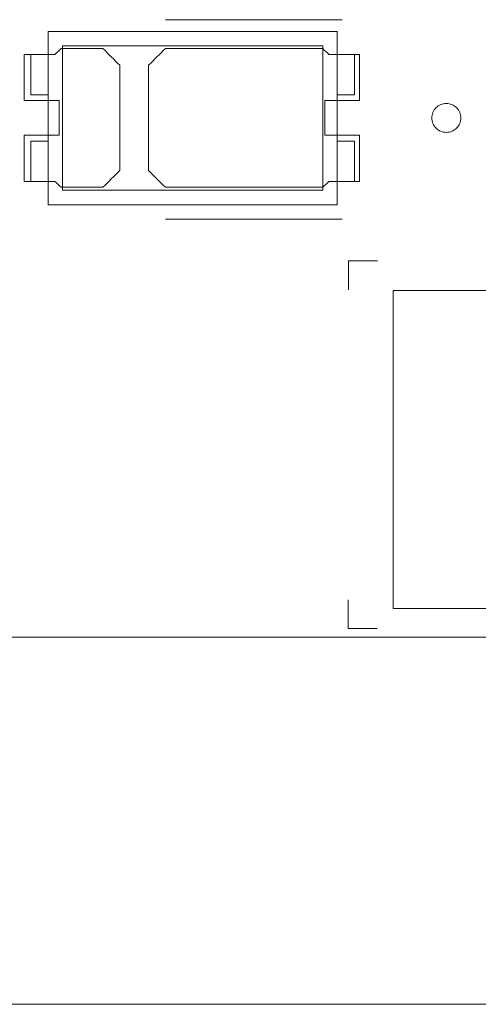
# Model space of a CAD drawing. Header units: inches. Extents: x 513 to 854, y 267 to 501.
# Tile 88 of 214: x 589 to 597, y 444 to 461. Entities that reach past the tile are written whole.
import ezdxf

# ---------------------------------------------------------------- set-up
doc = ezdxf.new("R2010")
doc.units = ezdxf.units.IN
doc.header["$MEASUREMENT"] = 0
doc.layers.add('1', color=7, linetype='Continuous')

# ---------------------------------------------------------------- blocks, each defined once
blk = doc.blocks.new('block 5')
at = {"layer": '1', "color": 8, "lineweight": 18, "true_color": 0x808080}
blk.add_lwpolyline([(522.61, 444.312), (810.31, 444.312)], dxfattribs=at)
blk = doc.blocks.new('block 18')
at = {"layer": '1', "color": 155, "lineweight": 18, "true_color": 0x4c7299}
blk.add_lwpolyline([(633.46, 456.662), (595.46, 456.662)], dxfattribs=at)
blk = doc.blocks.new('block 90')
at = {"layer": '1', "color": 155, "lineweight": 18, "true_color": 0x4c7299}
blk.add_lwpolyline([(589.492, 460.048), (589.192, 460.048)], dxfattribs=at)
blk = doc.blocks.new('block 260')
at = {"layer": '1', "color": 155, "lineweight": 18, "true_color": 0x4c7299}
blk.add_lwpolyline([(595.46, 451.162), (633.46, 451.162)], dxfattribs=at)
blk = doc.blocks.new('block 261')
at = {"layer": '1', "color": 155, "lineweight": 18, "true_color": 0x4c7299}
blk.add_lwpolyline([(595.46, 456.662), (595.46, 451.162)], dxfattribs=at)
blk = doc.blocks.new('block 334')
at = {"layer": '1', "color": 155, "lineweight": 18, "true_color": 0x4c7299}
blk.add_lwpolyline([(589.492, 461.148), (589.492, 458.148)], dxfattribs=at)
blk = doc.blocks.new('block 345')
at = {"layer": '1', "color": 155, "lineweight": 18, "true_color": 0x4c7299}
blk.add_lwpolyline([(589.192, 460.048), (589.192, 460.748)], dxfattribs=at)
blk = doc.blocks.new('block 425')
at = {"layer": '1', "color": 155, "lineweight": 18, "true_color": 0x4c7299}
blk.add_lwpolyline([(594.792, 458.548), (594.492, 458.548)], dxfattribs=at)
blk = doc.blocks.new('block 520')
at = {"layer": '1', "color": 155, "lineweight": 18, "true_color": 0x4c7299}
blk.add_lwpolyline([(589.492, 458.148), (594.492, 458.148)], dxfattribs=at)
blk = doc.blocks.new('block 521')
at = {"layer": '1', "color": 155, "lineweight": 18, "true_color": 0x4c7299}
blk.add_lwpolyline([(594.492, 461.148), (589.492, 461.148)], dxfattribs=at)
blk = doc.blocks.new('block 522')
at = {"layer": '1', "color": 155, "lineweight": 18, "true_color": 0x4c7299}
blk.add_lwpolyline([(594.492, 458.148), (594.492, 461.148)], dxfattribs=at)
blk = doc.blocks.new('block 523')
at = {"layer": '1', "color": 155, "lineweight": 18, "true_color": 0x4c7299}
blk.add_lwpolyline([(589.742, 460.898), (594.242, 460.898)], dxfattribs=at)
blk = doc.blocks.new('block 525')
at = {"layer": '1', "color": 155, "lineweight": 18, "true_color": 0x4c7299}
blk.add_lwpolyline([(594.242, 458.398), (589.742, 458.398)], dxfattribs=at)
blk = doc.blocks.new('block 526')
at = {"layer": '1', "color": 155, "lineweight": 18, "true_color": 0x4c7299}
blk.add_lwpolyline([(594.242, 460.898), (594.242, 458.398)], dxfattribs=at)
blk = doc.blocks.new('block 527')
at = {"layer": '1', "color": 155, "lineweight": 18, "true_color": 0x4c7299}
blk.add_lwpolyline([(589.742, 458.398), (589.742, 460.898)], dxfattribs=at)
blk = doc.blocks.new('block 528')
at = {"layer": '1', "color": 155, "lineweight": 18, "true_color": 0x4c7299}
blk.add_lwpolyline([(594.792, 460.748), (594.492, 460.748)], dxfattribs=at)
blk = doc.blocks.new('block 529')
at = {"layer": '1', "color": 155, "lineweight": 18, "true_color": 0x4c7299}
blk.add_lwpolyline([(594.792, 459.248), (594.792, 458.548)], dxfattribs=at)
blk = doc.blocks.new('block 530')
at = {"layer": '1', "color": 155, "lineweight": 18, "true_color": 0x4c7299}
blk.add_lwpolyline([(594.492, 459.248), (594.792, 459.248)], dxfattribs=at)
blk = doc.blocks.new('block 531')
at = {"layer": '1', "color": 155, "lineweight": 18, "true_color": 0x4c7299}
blk.add_lwpolyline([(589.192, 458.548), (589.492, 458.548)], dxfattribs=at)
blk = doc.blocks.new('block 532')
at = {"layer": '1', "color": 155, "lineweight": 18, "true_color": 0x4c7299}
blk.add_lwpolyline([(594.792, 460.048), (594.792, 460.748)], dxfattribs=at)
blk = doc.blocks.new('block 533')
at = {"layer": '1', "color": 155, "lineweight": 18, "true_color": 0x4c7299}
blk.add_lwpolyline([(594.492, 460.048), (594.792, 460.048)], dxfattribs=at)
blk = doc.blocks.new('block 534')
at = {"layer": '1', "color": 155, "lineweight": 18, "true_color": 0x4c7299}
blk.add_lwpolyline([(589.192, 460.748), (589.492, 460.748)], dxfattribs=at)
blk = doc.blocks.new('block 535')
at = {"layer": '1', "color": 155, "lineweight": 18, "true_color": 0x4c7299}
blk.add_lwpolyline([(589.492, 459.248), (589.192, 459.248)], dxfattribs=at)
blk = doc.blocks.new('block 536')
at = {"layer": '1', "color": 155, "lineweight": 18, "true_color": 0x4c7299}
blk.add_lwpolyline([(589.192, 459.248), (589.192, 458.548)], dxfattribs=at)
blk = doc.blocks.new('block 1351')
at = {"layer": '1', "color": 18, "lineweight": 13, "true_color": 0x4c0000}
blk.add_lwpolyline([(672.798, 450.662), (559.677, 450.662)], dxfattribs=at)
blk = doc.blocks.new('block 1357')
at = {"layer": '1', "color": 18, "lineweight": 13, "true_color": 0x4c0000}
blk.add_lwpolyline([(672.798, 450.662), (559.677, 450.662)], dxfattribs=at)
blk = doc.blocks.new('block 1404')
at = {"layer": '1', "color": 18, "lineweight": 13, "true_color": 0x4c0000}
blk.add_lwpolyline([(594.581, 457.897), (591.521, 457.897)], dxfattribs=at)
blk = doc.blocks.new('block 1411')
at = {"layer": '1', "color": 18, "lineweight": 13, "true_color": 0x4c0000}
blk.add_lwpolyline([(594.581, 457.897), (591.521, 457.897)], dxfattribs=at)
blk = doc.blocks.new('block 1526')
at = {"layer": '1', "color": 18, "lineweight": 13, "true_color": 0x4c0000}
blk.add_lwpolyline([(594.581, 461.35), (591.521, 461.35)], dxfattribs=at)
blk = doc.blocks.new('block 1556')
at = {"layer": '1', "color": 18, "lineweight": 13, "true_color": 0x4c0000}
blk.add_lwpolyline([(594.581, 461.35), (591.521, 461.35)], dxfattribs=at)
blk = doc.blocks.new('block 4911')
at = {"layer": '1', "color": 155, "lineweight": 18, "true_color": 0x4c7299}
blk.add_lwpolyline([(672.798, 450.662), (559.677, 450.662)], dxfattribs=at)
blk = doc.blocks.new('block 4949')
at = {"layer": '1', "color": 18, "lineweight": 18, "true_color": 0x4c0000}
blk.add_lwpolyline([(672.798, 450.662), (596.005, 450.662), (576.806, 450.662)], dxfattribs=at)
blk = doc.blocks.new('block 5035')
at = {"layer": '1', "color": 18, "lineweight": 18, "true_color": 0x4c0000}
blk.add_lwpolyline([(596.131, 459.65), (596.132, 459.674), (596.135, 459.698), (596.141, 459.721), (596.15, 459.745), (596.16, 459.768), (596.173, 459.789), (596.188, 459.809), (596.205, 459.828), (596.223, 459.844), (596.242, 459.858), (596.263, 459.87), (596.284, 459.881), (596.307, 459.889), (596.331, 459.895), (596.356, 459.899), (596.381, 459.9), (596.406, 459.899), (596.431, 459.895), (596.455, 459.889), (596.477, 459.881), (596.499, 459.87), (596.519, 459.858), (596.539, 459.844), (596.557, 459.828), (596.574, 459.809), (596.589, 459.789), (596.602, 459.768), (596.612, 459.745), (596.62, 459.721), (596.626, 459.698), (596.63, 459.674), (596.631, 459.65), (596.63, 459.626), (596.626, 459.602), (596.62, 459.578), (596.612, 459.555), (596.602, 459.532), (596.589, 459.511), (596.574, 459.491), (596.557, 459.472), (596.539, 459.456), (596.519, 459.442), (596.499, 459.429), (596.477, 459.419), (596.455, 459.411), (596.431, 459.405), (596.406, 459.401), (596.381, 459.4), (596.356, 459.401), (596.331, 459.405), (596.307, 459.411), (596.284, 459.419), (596.263, 459.429), (596.242, 459.442), (596.223, 459.456), (596.205, 459.472), (596.188, 459.491), (596.173, 459.511), (596.16, 459.532), (596.15, 459.555), (596.141, 459.578), (596.135, 459.602), (596.132, 459.626), (596.131, 459.65)], dxfattribs=at)
blk = doc.blocks.new('block 5036')
at = {"layer": '1', "color": 18, "lineweight": 18, "true_color": 0x4c0000}
blk.add_open_spline([(594.881, 459.95), (594.881, 460.217), (594.881, 460.483), (594.881, 460.75), (594.704, 460.75), (594.527, 460.75), (594.351, 460.75), (594.315, 460.783), (594.279, 460.817), (594.243, 460.85), (593.336, 460.85), (592.428, 460.85), (591.521, 460.85), (591.424, 460.754), (591.327, 460.658), (591.231, 460.562), (591.231, 459.954), (591.231, 459.346), (591.231, 458.738), (591.327, 458.642), (591.424, 458.546), (591.521, 458.45), (592.428, 458.45), (593.336, 458.45), (594.243, 458.45), (594.279, 458.483), (594.315, 458.517), (594.351, 458.55), (594.527, 458.55), (594.704, 458.55), (594.881, 458.55), (594.881, 458.817), (594.881, 459.083), (594.881, 459.35), (594.681, 459.35), (594.481, 459.35), (594.281, 459.35), (594.281, 459.55), (594.281, 459.75), (594.281, 459.95), (594.481, 459.95), (594.681, 459.95), (594.881, 459.95)], degree=3, knots=[0, 0, 0, 0, 1, 1, 1, 2, 2, 2, 3, 3, 3, 4, 4, 4, 5, 5, 5, 6, 6, 6, 7, 7, 7, 8, 8, 8, 9, 9, 9, 10, 10, 10, 11, 11, 11, 12, 12, 12, 13, 13, 13, 14, 14, 14, 14], dxfattribs=at)
blk = doc.blocks.new('block 5037')
at = {"layer": '1', "color": 18, "lineweight": 18, "true_color": 0x4c0000}
blk.add_open_spline([(594.881, 459.95), (594.881, 460.217), (594.881, 460.483), (594.881, 460.75), (594.704, 460.75), (594.527, 460.75), (594.351, 460.75), (594.315, 460.783), (594.279, 460.817), (594.243, 460.85), (593.336, 460.85), (592.428, 460.85), (591.521, 460.85), (591.424, 460.754), (591.327, 460.658), (591.231, 460.562), (591.231, 459.954), (591.231, 459.346), (591.231, 458.738), (591.327, 458.642), (591.424, 458.546), (591.521, 458.45), (592.428, 458.45), (593.336, 458.45), (594.243, 458.45), (594.279, 458.483), (594.315, 458.517), (594.351, 458.55), (594.527, 458.55), (594.704, 458.55), (594.881, 458.55), (594.881, 458.817), (594.881, 459.083), (594.881, 459.35), (594.681, 459.35), (594.481, 459.35), (594.281, 459.35), (594.281, 459.55), (594.281, 459.75), (594.281, 459.95), (594.481, 459.95), (594.681, 459.95), (594.881, 459.95)], degree=3, knots=[0, 0, 0, 0, 1, 1, 1, 2, 2, 2, 3, 3, 3, 4, 4, 4, 5, 5, 5, 6, 6, 6, 7, 7, 7, 8, 8, 8, 9, 9, 9, 10, 10, 10, 11, 11, 11, 12, 12, 12, 13, 13, 13, 14, 14, 14, 14], dxfattribs=at)
blk = doc.blocks.new('block 5038')
at = {"layer": '1', "color": 18, "lineweight": 18, "true_color": 0x4c0000}
blk.add_open_spline([(590.441, 460.85), (590.538, 460.754), (590.634, 460.658), (590.731, 460.562), (590.731, 459.954), (590.731, 459.346), (590.731, 458.738), (590.634, 458.642), (590.538, 458.546), (590.441, 458.45), (590.2, 458.45), (589.959, 458.45), (589.718, 458.45), (589.683, 458.483), (589.647, 458.517), (589.611, 458.55), (589.434, 458.55), (589.258, 458.55), (589.081, 458.55), (589.081, 458.817), (589.081, 459.083), (589.081, 459.35), (589.281, 459.35), (589.481, 459.35), (589.681, 459.35), (589.681, 459.55), (589.681, 459.75), (589.681, 459.95), (589.481, 459.95), (589.281, 459.95), (589.081, 459.95), (589.081, 460.217), (589.081, 460.483), (589.081, 460.75), (589.258, 460.75), (589.434, 460.75), (589.611, 460.75), (589.647, 460.783), (589.683, 460.817), (589.718, 460.85), (589.959, 460.85), (590.2, 460.85), (590.441, 460.85)], degree=3, knots=[0, 0, 0, 0, 1, 1, 1, 2, 2, 2, 3, 3, 3, 4, 4, 4, 5, 5, 5, 6, 6, 6, 7, 7, 7, 8, 8, 8, 9, 9, 9, 10, 10, 10, 11, 11, 11, 12, 12, 12, 13, 13, 13, 14, 14, 14, 14], dxfattribs=at)
blk = doc.blocks.new('block 5039')
at = {"layer": '1', "color": 18, "lineweight": 18, "true_color": 0x4c0000}
blk.add_open_spline([(590.441, 460.85), (590.538, 460.754), (590.634, 460.658), (590.731, 460.562), (590.731, 459.954), (590.731, 459.346), (590.731, 458.738), (590.634, 458.642), (590.538, 458.546), (590.441, 458.45), (590.2, 458.45), (589.959, 458.45), (589.718, 458.45), (589.683, 458.483), (589.647, 458.517), (589.611, 458.55), (589.434, 458.55), (589.258, 458.55), (589.081, 458.55), (589.081, 458.817), (589.081, 459.083), (589.081, 459.35), (589.281, 459.35), (589.481, 459.35), (589.681, 459.35), (589.681, 459.55), (589.681, 459.75), (589.681, 459.95), (589.481, 459.95), (589.281, 459.95), (589.081, 459.95), (589.081, 460.217), (589.081, 460.483), (589.081, 460.75), (589.258, 460.75), (589.434, 460.75), (589.611, 460.75), (589.647, 460.783), (589.683, 460.817), (589.718, 460.85), (589.959, 460.85), (590.2, 460.85), (590.441, 460.85)], degree=3, knots=[0, 0, 0, 0, 1, 1, 1, 2, 2, 2, 3, 3, 3, 4, 4, 4, 5, 5, 5, 6, 6, 6, 7, 7, 7, 8, 8, 8, 9, 9, 9, 10, 10, 10, 11, 11, 11, 12, 12, 12, 13, 13, 13, 14, 14, 14, 14], dxfattribs=at)
blk = doc.blocks.new('block 5109')
at = {"layer": '1', "color": 18, "lineweight": 13, "true_color": 0x4c0000}
blk.add_open_spline([(594.881, 459.95), (594.881, 460.217), (594.881, 460.483), (594.881, 460.75), (594.704, 460.75), (594.527, 460.75), (594.351, 460.75), (594.315, 460.783), (594.279, 460.817), (594.243, 460.85), (593.336, 460.85), (592.428, 460.85), (591.521, 460.85), (591.424, 460.754), (591.327, 460.658), (591.231, 460.562), (591.231, 459.954), (591.231, 459.346), (591.231, 458.738), (591.327, 458.642), (591.424, 458.546), (591.521, 458.45), (592.428, 458.45), (593.336, 458.45), (594.243, 458.45), (594.279, 458.483), (594.315, 458.517), (594.351, 458.55), (594.527, 458.55), (594.704, 458.55), (594.881, 458.55), (594.881, 458.817), (594.881, 459.083), (594.881, 459.35), (594.681, 459.35), (594.481, 459.35), (594.281, 459.35), (594.281, 459.55), (594.281, 459.75), (594.281, 459.95), (594.481, 459.95), (594.681, 459.95), (594.881, 459.95)], degree=3, knots=[0, 0, 0, 0, 1, 1, 1, 2, 2, 2, 3, 3, 3, 4, 4, 4, 5, 5, 5, 6, 6, 6, 7, 7, 7, 8, 8, 8, 9, 9, 9, 10, 10, 10, 11, 11, 11, 12, 12, 12, 13, 13, 13, 14, 14, 14, 14], dxfattribs=at)
blk = doc.blocks.new('block 5131')
at = {"layer": '1', "color": 18, "lineweight": 13, "true_color": 0x4c0000}
blk.add_open_spline([(594.881, 459.95), (594.881, 460.217), (594.881, 460.483), (594.881, 460.75), (594.704, 460.75), (594.527, 460.75), (594.351, 460.75), (594.315, 460.783), (594.279, 460.817), (594.243, 460.85), (593.336, 460.85), (592.428, 460.85), (591.521, 460.85), (591.424, 460.754), (591.327, 460.658), (591.231, 460.562), (591.231, 459.954), (591.231, 459.346), (591.231, 458.738), (591.327, 458.642), (591.424, 458.546), (591.521, 458.45), (592.428, 458.45), (593.336, 458.45), (594.243, 458.45), (594.279, 458.483), (594.315, 458.517), (594.351, 458.55), (594.527, 458.55), (594.704, 458.55), (594.881, 458.55), (594.881, 458.817), (594.881, 459.083), (594.881, 459.35), (594.681, 459.35), (594.481, 459.35), (594.281, 459.35), (594.281, 459.55), (594.281, 459.75), (594.281, 459.95), (594.481, 459.95), (594.681, 459.95), (594.881, 459.95)], degree=3, knots=[0, 0, 0, 0, 1, 1, 1, 2, 2, 2, 3, 3, 3, 4, 4, 4, 5, 5, 5, 6, 6, 6, 7, 7, 7, 8, 8, 8, 9, 9, 9, 10, 10, 10, 11, 11, 11, 12, 12, 12, 13, 13, 13, 14, 14, 14, 14], dxfattribs=at)
blk = doc.blocks.new('block 5155')
at = {"layer": '1', "color": 18, "lineweight": 13, "true_color": 0x4c0000}
blk.add_open_spline([(590.441, 460.85), (590.538, 460.754), (590.634, 460.658), (590.731, 460.562), (590.731, 459.954), (590.731, 459.346), (590.731, 458.738), (590.634, 458.642), (590.538, 458.546), (590.441, 458.45), (590.2, 458.45), (589.959, 458.45), (589.718, 458.45), (589.683, 458.483), (589.647, 458.517), (589.611, 458.55), (589.434, 458.55), (589.258, 458.55), (589.081, 458.55), (589.081, 458.817), (589.081, 459.083), (589.081, 459.35), (589.281, 459.35), (589.481, 459.35), (589.681, 459.35), (589.681, 459.55), (589.681, 459.75), (589.681, 459.95), (589.481, 459.95), (589.281, 459.95), (589.081, 459.95), (589.081, 460.217), (589.081, 460.483), (589.081, 460.75), (589.258, 460.75), (589.434, 460.75), (589.611, 460.75), (589.647, 460.783), (589.683, 460.817), (589.718, 460.85), (589.959, 460.85), (590.2, 460.85), (590.441, 460.85)], degree=3, knots=[0, 0, 0, 0, 1, 1, 1, 2, 2, 2, 3, 3, 3, 4, 4, 4, 5, 5, 5, 6, 6, 6, 7, 7, 7, 8, 8, 8, 9, 9, 9, 10, 10, 10, 11, 11, 11, 12, 12, 12, 13, 13, 13, 14, 14, 14, 14], dxfattribs=at)
blk = doc.blocks.new('block 5164')
at = {"layer": '1', "color": 18, "lineweight": 13, "true_color": 0x4c0000}
blk.add_lwpolyline([(672.798, 450.662), (596.005, 450.662), (576.806, 450.662)], dxfattribs=at)
blk = doc.blocks.new('block 5175')
at = {"layer": '1', "color": 18, "lineweight": 13, "true_color": 0x4c0000}
blk.add_open_spline([(590.441, 460.85), (590.538, 460.754), (590.634, 460.658), (590.731, 460.562), (590.731, 459.954), (590.731, 459.346), (590.731, 458.738), (590.634, 458.642), (590.538, 458.546), (590.441, 458.45), (590.2, 458.45), (589.959, 458.45), (589.718, 458.45), (589.683, 458.483), (589.647, 458.517), (589.611, 458.55), (589.434, 458.55), (589.258, 458.55), (589.081, 458.55), (589.081, 458.817), (589.081, 459.083), (589.081, 459.35), (589.281, 459.35), (589.481, 459.35), (589.681, 459.35), (589.681, 459.55), (589.681, 459.75), (589.681, 459.95), (589.481, 459.95), (589.281, 459.95), (589.081, 459.95), (589.081, 460.217), (589.081, 460.483), (589.081, 460.75), (589.258, 460.75), (589.434, 460.75), (589.611, 460.75), (589.647, 460.783), (589.683, 460.817), (589.718, 460.85), (589.959, 460.85), (590.2, 460.85), (590.441, 460.85)], degree=3, knots=[0, 0, 0, 0, 1, 1, 1, 2, 2, 2, 3, 3, 3, 4, 4, 4, 5, 5, 5, 6, 6, 6, 7, 7, 7, 8, 8, 8, 9, 9, 9, 10, 10, 10, 11, 11, 11, 12, 12, 12, 13, 13, 13, 14, 14, 14, 14], dxfattribs=at)
blk = doc.blocks.new('block 5234')
at = {"layer": '1', "color": 18, "lineweight": 13, "true_color": 0x4c0000}
blk.add_lwpolyline([(596.131, 459.65), (596.132, 459.674), (596.135, 459.698), (596.141, 459.721), (596.15, 459.745), (596.16, 459.768), (596.173, 459.789), (596.188, 459.809), (596.205, 459.828), (596.223, 459.844), (596.242, 459.858), (596.263, 459.87), (596.284, 459.881), (596.307, 459.889), (596.331, 459.895), (596.356, 459.899), (596.381, 459.9), (596.406, 459.899), (596.431, 459.895), (596.455, 459.889), (596.477, 459.881), (596.499, 459.87), (596.519, 459.858), (596.539, 459.844), (596.557, 459.828), (596.574, 459.809), (596.589, 459.789), (596.602, 459.768), (596.612, 459.745), (596.62, 459.721), (596.626, 459.698), (596.63, 459.674), (596.631, 459.65), (596.63, 459.626), (596.626, 459.602), (596.62, 459.578), (596.612, 459.555), (596.602, 459.532), (596.589, 459.511), (596.574, 459.491), (596.557, 459.472), (596.539, 459.456), (596.519, 459.442), (596.499, 459.429), (596.477, 459.419), (596.455, 459.411), (596.431, 459.405), (596.406, 459.401), (596.381, 459.4), (596.356, 459.401), (596.331, 459.405), (596.307, 459.411), (596.284, 459.419), (596.263, 459.429), (596.242, 459.442), (596.223, 459.456), (596.205, 459.472), (596.188, 459.491), (596.173, 459.511), (596.16, 459.532), (596.15, 459.555), (596.141, 459.578), (596.135, 459.602), (596.132, 459.626), (596.131, 459.65)], dxfattribs=at)
blk = doc.blocks.new('block 5313')
at = {"layer": '1', "color": 18, "lineweight": 18, "true_color": 0x4c0000}
blk.add_open_spline([(595.189, 457.175), (595.023, 457.175), (594.856, 457.175), (594.689, 457.175), (594.689, 457.008), (594.689, 456.841), (594.689, 456.675)], degree=3, knots=[0, 0, 0, 0, 1, 1, 1, 2, 2, 2, 2], dxfattribs=at)
blk = doc.blocks.new('block 5316')
at = {"layer": '1', "color": 18, "lineweight": 18, "true_color": 0x4c0000}
blk.add_open_spline([(594.685, 451.312), (594.685, 451.145), (594.685, 450.978), (594.685, 450.812), (594.852, 450.812), (595.019, 450.812), (595.185, 450.812)], degree=3, knots=[0, 0, 0, 0, 1, 1, 1, 2, 2, 2, 2], dxfattribs=at)
blk = doc.blocks.new('block 5329')
at = {"layer": '1', "color": 18, "lineweight": 13, "true_color": 0x4c0000}
blk.add_open_spline([(594.685, 451.312), (594.685, 451.145), (594.685, 450.978), (594.685, 450.812), (594.852, 450.812), (595.019, 450.812), (595.185, 450.812)], degree=3, knots=[0, 0, 0, 0, 1, 1, 1, 2, 2, 2, 2], dxfattribs=at)
blk = doc.blocks.new('block 5334')
at = {"layer": '1', "color": 18, "lineweight": 13, "true_color": 0x4c0000}
blk.add_open_spline([(595.189, 457.175), (595.023, 457.175), (594.856, 457.175), (594.689, 457.175), (594.689, 457.008), (594.689, 456.841), (594.689, 456.675)], degree=3, knots=[0, 0, 0, 0, 1, 1, 1, 2, 2, 2, 2], dxfattribs=at)

msp = doc.modelspace()

# ---------------------------------------------------------------- block references
at = {"layer": '1'}
for name in ['block 4949', 'block 5164', 'block 1526', 'block 1556', 'block 334', 'block 521', 'block 522', 'block 523', 'block 527', 'block 526', 'block 5038', 'block 5039', 'block 5155', 'block 5175', 'block 345', 'block 534', 'block 5036', 'block 5037', 'block 5109', 'block 5131', 'block 528', 'block 532', 'block 90', 'block 533', 'block 5035', 'block 5234', 'block 535', 'block 536', 'block 530', 'block 529', 'block 531', 'block 425', 'block 525', 'block 520', 'block 1404', 'block 1411', 'block 5313', 'block 5334', 'block 18', 'block 261', 'block 5316', 'block 5329', 'block 260', 'block 1351', 'block 1357', 'block 4911', 'block 5']:
    msp.add_blockref(name, (0, 0), dxfattribs=at)

doc.saveas('drawing.dxf')
